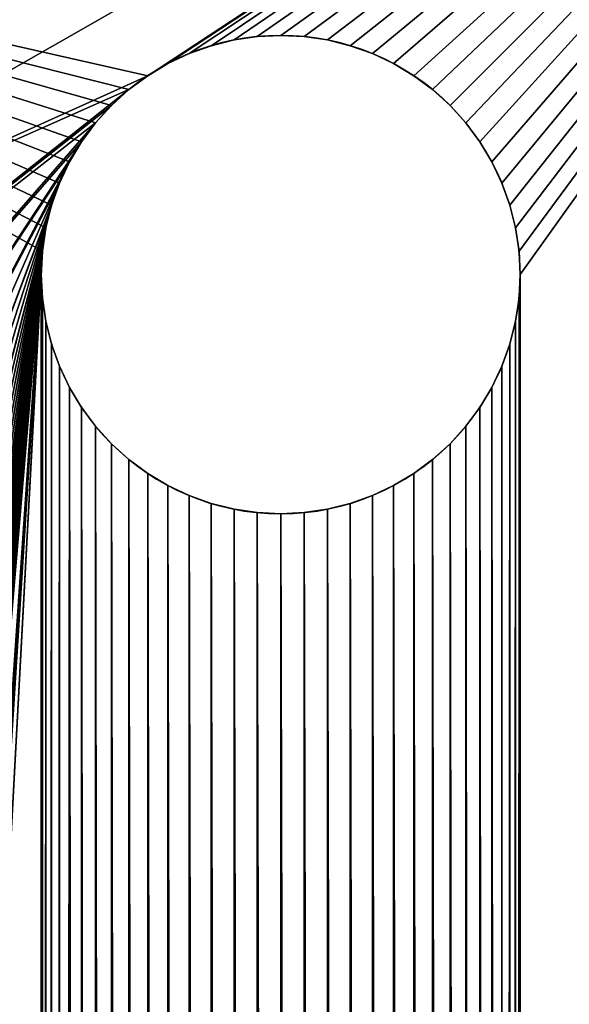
# Model space of a CAD drawing. Extents: x -5 to 149, y -107 to 61.
# Tile 37 of 39: x 21.69 to 26.28, y -18.33 to -10.1. Entities that reach past the tile are written whole.
import ezdxf

# ---------------------------------------------------------------- set-up
doc = ezdxf.new("R2010")
doc.units = 0
doc.layers.get('0').update_dxf_attribs({"color": 13, "linetype": 'CONTINUOUS'})

# ---------------------------------------------------------------- blocks, each defined once
blk = doc.blocks.new('GROUPE_4')
for p, q in [((27, 94.9999, 40), (27, 94.9999, 0)), ((26.6098, 94.9615, 40), (26.6098, 94.9615, 0)), ((26.8039, 94.9903, 40), (26.8039, 94.9903, 0)), ((27.196, 94.9903, 40), (27.196, 94.9903, 0)), ((27.3902, 94.9615, 40), (27.3902, 94.9615, 0)), ((26.2346, 94.8477, 40), (26.2346, 94.8477, 0)), ((26.4194, 94.9138, 40), (26.4194, 94.9138, 0)), ((27.5805, 94.9138, 40), (27.5805, 94.9138, 0)), ((27.7653, 94.8477, 40), (27.7653, 94.8477, 0)), ((26.0572, 94.7638, 40), (26.0572, 94.7638, 0)), ((27.9428, 94.7638, 40), (27.9428, 94.7638, 0)), ((25.8888, 94.6629, 40), (25.8888, 94.6629, 0)), ((28.1111, 94.6629, 40), (28.1111, 94.6629, 0)), ((25.7312, 94.546, 40), (25.7312, 94.546, 0)), ((28.2688, 94.546, 40), (28.2688, 94.546, 0)), ((25.5858, 94.4142, 40), (25.5858, 94.4142, 0)), ((28.4142, 94.4142, 40), (28.4142, 94.4142, 0)), ((25.454, 94.2687, 40), (25.454, 94.2687, 0)), ((28.546, 94.2687, 40), (28.546, 94.2687, 0)), ((25.337, 94.1111, 40), (25.337, 94.1111, 0)), ((28.6629, 94.1111, 40), (28.6629, 94.1111, 0)), ((25.2361, 93.9427, 40), (25.2361, 93.9427, 0)), ((28.7638, 93.9428, 40), (28.7638, 93.9428, 0)), ((25.1522, 93.7653, 40), (25.1522, 93.7653, 0)), ((28.8477, 93.7653, 40), (28.8477, 93.7653, 0)), ((25.0861, 93.5805, 40), (25.0861, 93.5805, 0)), ((28.9139, 93.5805, 40), (28.9139, 93.5805, 0)), ((25.0384, 93.3901, 40), (25.0384, 93.3901, 0)), ((28.9616, 93.3901, 40), (28.9616, 93.3901, 0)), ((25.0096, 93.196, 40), (25.0096, 93.196, 0)), ((28.9904, 93.196, 40), (28.9904, 93.196, 0)), ((25, 92.9999, 40), (25, 92.9999, 0)), ((29, 93, 40), (29, 93, 0)), ((25.0096, 92.8039, 40), (25.0096, 92.8039, 0)), ((28.9904, 92.8039, 40), (28.9904, 92.8039, 0)), ((25.0384, 92.6098, 40), (25.0384, 92.6098, 0)), ((28.9616, 92.6098, 40), (28.9616, 92.6098, 0)), ((25.0861, 92.4194, 40), (25.0861, 92.4194, 0)), ((28.9139, 92.4194, 40), (28.9139, 92.4194, 0)), ((25.1522, 92.2346, 40), (25.1522, 92.2346, 0)), ((28.8478, 92.2346, 40), (28.8478, 92.2346, 0)), ((25.2362, 92.0571, 40), (25.2362, 92.0571, 0)), ((28.7638, 92.0572, 40), (28.7638, 92.0572, 0)), ((25.3371, 91.8888, 40), (25.3371, 91.8888, 0)), ((28.6629, 91.8888, 40), (28.6629, 91.8888, 0)), ((25.454, 91.7312, 40), (25.454, 91.7312, 0)), ((28.546, 91.7312, 40), (28.546, 91.7312, 0)), ((25.5858, 91.5857, 40), (25.5858, 91.5857, 0)), ((28.4142, 91.5857, 40), (28.4142, 91.5857, 0)), ((25.7312, 91.4539, 40), (25.7312, 91.4539, 0)), ((28.2688, 91.4539, 40), (28.2688, 91.4539, 0)), ((25.8889, 91.337, 40), (25.8889, 91.337, 0)), ((28.1111, 91.337, 40), (28.1111, 91.337, 0)), ((26.0572, 91.2361, 40), (26.0572, 91.2361, 0)), ((27.9428, 91.2361, 40), (27.9428, 91.2361, 0)), ((26.2346, 91.1522, 40), (26.2346, 91.1522, 0)), ((27.7654, 91.1522, 40), (27.7654, 91.1522, 0)), ((26.4194, 91.0861, 40), (26.4194, 91.0861, 0)), ((27.5806, 91.0861, 40), (27.5806, 91.0861, 0)), ((26.6098, 91.0384, 40), (26.6098, 91.0384, 0)), ((26.804, 91.0096, 40), (26.804, 91.0096, 0)), ((27, 90.9999, 40), (27, 90.9999, 0)), ((27.196, 91.0096, 40), (27.196, 91.0096, 0)), ((27.3902, 91.0384, 40), (27.3902, 91.0384, 0))]:
    blk.add_line(p, q)
at = {"extrusion": (-4.45274e-10, -1.40345e-09, -1)}
for centre in [(-27, 92.9999, -40), (-27, 92.9999, 0)]:
    blk.add_circle(centre, 2, dxfattribs=at)
mesh = blk.add_polyface()
corners = [(34, 100), (-2, 97.9997, 0), (-2, 99.9997, 0), (20, 97.9998), (20, 95.9998), (20, 93.9998), (20, 91.9998), (25.8888, 94.6629, 0), (25.7312, 94.546, 0), (20, 89.9998), (25.5858, 94.4142, 0), (25.454, 94.2687, 0), (20, 87.9998), (25.337, 94.1111, 0), (20, 85.9998), (25.2361, 93.9427, 0), (20, 83.9998), (25.1522, 93.7653, 0), (20, 81.9998), (20, 79.9998), (25.0861, 93.5805, 0), (20, 77.9998), (20, 75.9998), (20, 73.9998), (25.0384, 93.3901, 0), (20, 71.9998), (20, 69.9998), (20, 67.9998), (20, 65.9998), (20, 63.9998), (20, 61.9998), (20, 59.9998), (25.0096, 93.196, 0), (20, 57.9998), (20, 55.9998), (20, 53.9998), (20, 51.9998), (20, 49.9998), (20, 47.9998), (20, 45.9998), (20, 43.9998), (20, 41.9998), (20, 39.9998), (20, 37.9998), (20, 35.9998), (20, 33.9998), (20, 19.9998), (20, 17.9998), (20, 15.9998), (20, 13.9998), (20, -0.0002), (25, 92.9999, 0), (26.0572, 94.7638, 0), (26.2346, 94.8477, 0), (26.4194, 94.9138, 0), (26.6098, 94.9615, 0), (26.8039, 94.9903, 0), (27, 94.9999, 0), (27.196, 94.9903, 0), (27.3902, 94.9615, 0), (27.5805, 94.9138, 0), (27.7653, 94.8477, 0), (27.9428, 94.7638, 0), (28.1111, 94.6629, 0), (28.2688, 94.546, 0), (28.4142, 94.4142, 0), (28.546, 94.2687, 0), (28.6629, 94.1111, 0), (28.7638, 93.9428, 0), (28.8477, 93.7653, 0), (28.9139, 93.5805, 0), (28.9616, 93.3901, 0), (28.9904, 93.196, 0), (29, 93, 0), (29, 5, 0), (-2, -2.0003, 0), (-2, -0.0003, 0), (34, -2), (25.8889, 3.337, 0), (25.7312, 3.4539, 0), (25.5858, 3.5857, 0), (25.454, 3.7312, 0), (25.3371, 3.8888, 0), (25.2362, 4.0571, 0), (25.1523, 4.2346, 0), (25.0861, 4.4194, 0), (25.0384, 4.6098, 0), (25.0096, 4.8039, 0), (25, 4.9999, 0), (26.0572, 3.2361, 0), (26.2347, 3.1522, 0), (26.4195, 3.0861, 0), (26.6098, 3.0384, 0), (26.804, 3.0096, 0), (27, 2.9999, 0), (27.1961, 3.0096, 0), (27.3902, 3.0384, 0), (27.5806, 3.0861, 0), (27.7654, 3.1522, 0), (27.9428, 3.2361, 0), (28.1112, 3.337, 0), (28.2688, 3.4539, 0), (28.4142, 3.5857, 0), (28.546, 3.7312, 0), (28.663, 3.8888, 0), (28.7639, 4.0572, 0), (28.8478, 4.2346, 0), (28.9139, 4.4194, 0), (28.9616, 4.6098, 0), (28.9904, 4.8039, 0), (25.0096, 92.8039, 0), (25.0096, 5.196, 0), (25.0384, 92.6098, 0), (25.0384, 5.3901, 0), (25.0861, 92.4194, 0), (25.0861, 5.5805, 0), (25.1522, 92.2346, 0), (25.1522, 5.7653, 0), (25.2362, 92.0571, 0), (25.2362, 5.9427, 0), (25.3371, 6.1111, 0), (25.3371, 91.8888, 0), (25.454, 6.2687, 0), (25.454, 91.7312, 0), (25.5858, 6.4142, 0), (25.5858, 91.5857, 0), (25.7312, 6.546, 0), (25.7312, 91.4539, 0), (25.8889, 6.6629, 0), (25.8889, 91.337, 0), (26.0572, 6.7638, 0), (26.0572, 91.2361, 0), (26.2346, 6.8477, 0), (26.2346, 91.1522, 0), (26.4194, 6.9138, 0), (26.4194, 91.0861, 0), (26.6098, 6.9615, 0), (26.6098, 91.0384, 0), (26.804, 6.9903, 0), (26.804, 91.0096, 0), (27, 6.9999, 0), (27, 90.9999, 0), (27.196, 6.9903, 0), (27.196, 91.0096, 0), (27.3902, 6.9615, 0), (27.3902, 91.0384, 0), (27.5806, 6.9138, 0), (27.5806, 91.0861, 0), (27.7654, 6.8477, 0), (27.7654, 91.1522, 0), (27.9428, 6.7638, 0), (27.9428, 91.2361, 0), (28.1111, 6.6629, 0), (28.1111, 91.337, 0), (28.2688, 6.546, 0), (28.2688, 91.4539, 0), (28.4142, 6.4142, 0), (28.4142, 91.5857, 0), (28.546, 6.2687, 0), (28.546, 91.7312, 0), (28.6629, 6.1111, 0), (28.6629, 91.8888, 0), (28.7638, 5.9428, 0), (28.7638, 92.0572, 0), (28.8478, 5.7653, 0), (28.8478, 92.2346, 0), (28.9139, 92.4194, 0), (28.9139, 5.5805, 0), (28.9616, 92.6098, 0), (28.9616, 5.3901, 0), (28.9904, 92.8039, 0), (28.9904, 5.196, 0), (20, 11.9998), (-2, 9.9998, 0), (-2, 11.9998, 0), (20, 9.9998), (20, 7.9998), (20, 5.9998), (20, 3.9998), (20, 1.9998), (-2, 13.9998, 0), (-2, 15.9998, 0), (-2, 17.9998, 0), (-2, 19.9998, 0), (20, 31.9998), (-2, 29.9998, 0), (-2, 31.9998, 0), (20, 29.9998), (20, 27.9998), (20, 25.9998), (20, 23.9998), (20, 21.9998), (-2, 33.9998, 0), (-2, 35.9998, 0), (-2, 37.9998, 0), (-2, 39.9998, 0), (-2, 41.9998, 0), (-2, 43.9998, 0), (-2, 45.9998, 0), (-2, 47.9998, 0), (-2, 49.9998, 0), (-2, 51.9998, 0), (-2, 53.9998, 0), (-2, 55.9998, 0), (-2, 57.9998, 0), (-2, 59.9998, 0), (-2, 61.9998, 0), (-2, 63.9998, 0), (-2, 65.9998, 0), (-2, 67.9998, 0), (-2, 69.9998, 0), (-2, 71.9998, 0), (-2, 73.9998, 0), (-2, 75.9998, 0), (-2, 77.9998, 0), (-2, 79.9998, 0), (-2, 81.9998, 0), (-2, 83.9998, 0), (-2, 85.9998, 0), (-2, 87.9998, 0), (-2, 89.9998, 0), (-2, 91.9998, 0), (-2, 93.9998, 0), (-2, 95.9998, 0), (-2, 1.9998, 0), (-2, 3.9998, 0), (-2, 5.9998, 0), (-2, 7.9998, 0), (-2, 21.9998, 0), (-2, 23.9998, 0), (-2, 25.9998, 0), (-2, 27.9998, 0)]
mesh.append_faces([[corners[k] for k in face] for face in [(0, 1, 2), (50, 75, 76), (172, 173, 174), (48, 180, 181), (46, 182, 183), (184, 185, 186), (44, 192, 193), (42, 194, 195), (40, 196, 197), (38, 198, 199), (36, 200, 201), (34, 202, 203), (31, 204, 205), (29, 206, 207), (27, 208, 209), (25, 210, 211), (22, 212, 213), (19, 214, 215), (16, 216, 217), (12, 218, 219), (6, 220, 221), (4, 222, 223), (178, 224, 225), (176, 226, 227), (190, 228, 229), (188, 230, 231)]], dxfattribs={"vtx0": -1})
mesh.append_faces([[corners[k] for k in face] for face in [(1, 0, 3), (3, 0, 4), (5, 0, 6), (9, 11, 12), (14, 15, 16), (18, 17, 19), (21, 20, 22), (23, 24, 25), (26, 24, 27), (28, 24, 29), (30, 24, 31), (33, 32, 34), (35, 32, 36), (37, 32, 38), (39, 32, 40), (41, 32, 42), (43, 32, 44), (47, 32, 48), (7, 0, 52), (52, 0, 53), (53, 0, 54), (54, 0, 55), (55, 0, 56), (56, 0, 57), (57, 0, 58), (58, 0, 59), (59, 0, 60), (60, 0, 61), (61, 0, 62), (62, 0, 63), (63, 0, 64), (64, 0, 65), (65, 0, 66), (66, 0, 67), (67, 0, 68), (68, 0, 69), (69, 0, 70), (70, 0, 71), (71, 0, 72), (72, 0, 73), (75, 50, 77), (78, 50, 79), (79, 50, 80), (80, 50, 81), (81, 50, 82), (82, 50, 83), (83, 50, 84), (84, 50, 85), (85, 50, 86), (86, 50, 87), (87, 50, 88), (77, 74, 0), (110, 88, 51), (88, 110, 111), (111, 112, 113), (113, 114, 115), (115, 116, 117), (117, 118, 119), (119, 118, 120), (120, 121, 122), (122, 123, 124), (124, 125, 126), (126, 127, 128), (128, 129, 130), (130, 131, 132), (132, 133, 134), (134, 135, 136), (136, 137, 138), (138, 139, 140), (140, 141, 142), (142, 143, 144), (144, 145, 146), (146, 147, 148), (148, 149, 150), (150, 151, 152), (152, 153, 154), (154, 155, 156), (156, 157, 158), (158, 159, 160), (160, 161, 162), (162, 163, 164), (164, 166, 167), (167, 168, 169), (169, 170, 171), (171, 73, 74), (173, 172, 175), (175, 49, 176), (177, 49, 178), (179, 49, 50), (180, 48, 49), (182, 46, 47), (185, 184, 187), (187, 45, 188), (189, 45, 190), (191, 45, 46), (192, 44, 45), (194, 42, 43), (196, 40, 41), (198, 38, 39), (200, 36, 37), (202, 34, 35), (204, 31, 33), (206, 29, 30), (208, 27, 28), (210, 25, 26), (212, 22, 23), (214, 19, 21), (216, 16, 18), (218, 12, 14), (220, 6, 9), (222, 4, 5), (224, 178, 179), (226, 176, 177), (228, 190, 191), (230, 188, 189)]], dxfattribs={"vtx0": -1, "vtx1": -1})
mesh.append_faces([[corners[k] for k in face] for face in [(4, 0, 5), (6, 0, 7), (6, 8, 9), (12, 13, 14), (16, 17, 18), (19, 20, 21), (22, 20, 23), (25, 24, 26), (27, 24, 28), (29, 24, 30), (31, 32, 33), (34, 32, 35), (36, 32, 37), (38, 32, 39), (40, 32, 41), (42, 32, 43), (44, 32, 45), (45, 32, 46), (46, 32, 47), (48, 32, 49), (49, 32, 50), (73, 0, 74), (77, 50, 78), (88, 50, 51), (176, 49, 177), (178, 49, 179), (188, 45, 189), (190, 45, 191)]], dxfattribs={"vtx0": -1, "vtx1": -1, "vtx2": -1})
mesh.append_faces([[corners[k] for k in face] for face in [(6, 7, 8), (9, 8, 10), (9, 10, 11), (12, 11, 13), (14, 13, 15), (16, 15, 17), (19, 17, 20), (23, 20, 24), (31, 24, 32), (50, 32, 51), (77, 78, 89), (77, 89, 90), (77, 90, 91), (77, 91, 92), (77, 92, 93), (77, 93, 94), (77, 94, 95), (77, 95, 96), (77, 96, 97), (77, 97, 98), (77, 98, 99), (77, 99, 100), (77, 100, 101), (77, 101, 102), (77, 102, 103), (77, 103, 104), (77, 104, 105), (77, 105, 106), (77, 106, 107), (77, 107, 108), (77, 108, 109), (77, 109, 74), (111, 110, 112), (113, 112, 114), (115, 114, 116), (117, 116, 118), (120, 118, 121), (122, 121, 123), (124, 123, 125), (126, 125, 127), (128, 127, 129), (130, 129, 131), (132, 131, 133), (134, 133, 135), (136, 135, 137), (138, 137, 139), (140, 139, 141), (142, 141, 143), (144, 143, 145), (146, 145, 147), (148, 147, 149), (150, 149, 151), (152, 151, 153), (154, 153, 155), (156, 155, 157), (158, 157, 159), (160, 159, 161), (162, 161, 163), (164, 163, 165), (164, 165, 166), (167, 166, 168), (169, 168, 170), (171, 170, 73), (175, 172, 49), (187, 184, 45)]], dxfattribs={"vtx0": -1, "vtx2": -1})
mesh = blk.add_polyface()
corners = [(25, 4.9999, 40), (25.0096, 92.8039, 40), (25, 92.9999, 40), (25.0096, 5.196, 40), (25.0384, 92.6098, 40), (25.0384, 5.3901, 40), (25.0861, 92.4194, 40), (25.0861, 5.5805, 40), (25.1522, 92.2346, 40), (25.1522, 5.7653, 40), (25.2362, 92.0571, 40), (25.2362, 5.9427, 40), (25.3371, 6.1111, 40), (25.3371, 91.8888, 40), (25.454, 6.2687, 40), (25.454, 91.7312, 40), (25.5858, 6.4142, 40), (25.5858, 91.5857, 40), (25.7312, 6.546, 40), (25.7312, 91.4539, 40), (25.8889, 6.6629, 40), (25.8889, 91.337, 40), (26.0572, 6.7638, 40), (26.0572, 91.2361, 40), (26.2346, 6.8477, 40), (26.2346, 91.1522, 40), (26.4194, 6.9138, 40), (26.4194, 91.0861, 40), (26.6098, 6.9615, 40), (26.6098, 91.0384, 40), (26.804, 6.9903, 40), (26.804, 91.0096, 40), (27, 6.9999, 40), (27, 90.9999, 40), (27.196, 6.9903, 40), (27.196, 91.0096, 40), (27.3902, 6.9615, 40), (27.3902, 91.0384, 40), (27.5806, 6.9138, 40), (27.5806, 91.0861, 40), (27.7654, 6.8477, 40), (27.7654, 91.1522, 40), (27.9428, 6.7638, 40), (27.9428, 91.2361, 40), (28.1111, 6.6629, 40), (28.1111, 91.337, 40), (28.2688, 6.546, 40), (28.2688, 91.4539, 40), (28.4142, 6.4142, 40), (28.4142, 91.5857, 40), (28.546, 6.2687, 40), (28.546, 91.7312, 40), (28.6629, 6.1111, 40), (28.6629, 91.8888, 40), (28.7638, 5.9428, 40), (28.7638, 92.0572, 40), (28.8478, 5.7653, 40), (28.8478, 92.2346, 40), (28.9139, 92.4194, 40), (28.9139, 5.5805, 40), (28.9616, 92.6098, 40), (28.9616, 5.3901, 40), (28.9904, 92.8039, 40), (28.9904, 5.196, 40), (29, 93, 40), (29, 5, 40), (-2, -2.0003, 40), (20, -0.0002, 40), (-2, -0.0003, 40), (34, -2, 40), (25.8889, 3.337, 40), (25.7312, 3.4539, 40), (25.5858, 3.5857, 40), (25.454, 3.7312, 40), (25.3371, 3.8888, 40), (25.2362, 4.0571, 40), (25.1523, 4.2346, 40), (25.0861, 4.4194, 40), (25.0384, 4.6098, 40), (25.0096, 4.8039, 40), (26.0572, 3.2361, 40), (26.2347, 3.1522, 40), (26.4195, 3.0861, 40), (26.6098, 3.0384, 40), (26.804, 3.0096, 40), (27, 2.9999, 40), (27.1961, 3.0096, 40), (27.3902, 3.0384, 40), (27.5806, 3.0861, 40), (27.7654, 3.1522, 40), (27.9428, 3.2361, 40), (28.1112, 3.337, 40), (28.2688, 3.4539, 40), (28.4142, 3.5857, 40), (28.546, 3.7312, 40), (28.663, 3.8888, 40), (28.7639, 4.0572, 40), (28.8478, 4.2346, 40), (28.9139, 4.4194, 40), (28.9616, 4.6098, 40), (28.9904, 4.8039, 40), (34, 100, 40), (20, 97.9998, 40), (-2, 99.9997, 40), (-2, 97.9997, 40), (20, 95.9998, 40), (25.8888, 94.6629, 40), (25.7312, 94.546, 40), (25.5858, 94.4142, 40), (25.454, 94.2687, 40), (25.337, 94.1111, 40), (25.2361, 93.9427, 40), (25.1522, 93.7653, 40), (25.0861, 93.5805, 40), (25.0384, 93.3901, 40), (25.0096, 93.196, 40), (20, 15.9998, 40), (26.0572, 94.7638, 40), (26.2346, 94.8477, 40), (26.4194, 94.9138, 40), (26.6098, 94.9615, 40), (26.8039, 94.9903, 40), (27, 94.9999, 40), (27.196, 94.9903, 40), (27.3902, 94.9615, 40), (27.5805, 94.9138, 40), (27.7653, 94.8477, 40), (27.9428, 94.7638, 40), (28.1111, 94.6629, 40), (28.2688, 94.546, 40), (28.4142, 94.4142, 40), (28.546, 94.2687, 40), (28.6629, 94.1111, 40), (28.7638, 93.9428, 40), (28.8477, 93.7653, 40), (28.9139, 93.5805, 40), (28.9616, 93.3901, 40), (28.9904, 93.196, 40), (20, 17.9998, 40), (-2, 19.9998, 40), (-2, 17.9998, 40), (20, 19.9998, 40), (20, 33.9998, 40), (20, 35.9998, 40), (20, 37.9998, 40), (20, 39.9998, 40), (20, 41.9998, 40), (20, 43.9998, 40), (20, 45.9998, 40), (20, 47.9998, 40), (20, 49.9998, 40), (20, 51.9998, 40), (20, 53.9998, 40), (20, 55.9998, 40), (20, 57.9998, 40), (20, 59.9998, 40), (20, 61.9998, 40), (20, 63.9998, 40), (20, 65.9998, 40), (20, 67.9998, 40), (20, 69.9998, 40), (20, 71.9998, 40), (20, 73.9998, 40), (20, 75.9998, 40), (20, 77.9998, 40), (20, 79.9998, 40), (20, 81.9998, 40), (20, 83.9998, 40), (20, 85.9998, 40), (20, 87.9998, 40), (20, 89.9998, 40), (20, 91.9998, 40), (20, 93.9998, 40), (20, 1.9998, 40), (-2, 3.9998, 40), (-2, 1.9998, 40), (20, 3.9998, 40), (20, 5.9998, 40), (20, 7.9998, 40), (20, 9.9998, 40), (20, 11.9998, 40), (20, 13.9998, 40), (-2, 15.9998, 40), (-2, 13.9998, 40), (-2, 95.9998, 40), (-2, 93.9998, 40), (-2, 91.9998, 40), (-2, 89.9998, 40), (-2, 87.9998, 40), (-2, 85.9998, 40), (-2, 83.9998, 40), (-2, 81.9998, 40), (-2, 79.9998, 40), (-2, 77.9998, 40), (-2, 75.9998, 40), (-2, 73.9998, 40), (-2, 71.9998, 40), (-2, 69.9998, 40), (-2, 67.9998, 40), (-2, 65.9998, 40), (-2, 63.9998, 40), (-2, 61.9998, 40), (-2, 59.9998, 40), (-2, 57.9998, 40), (-2, 55.9998, 40), (-2, 53.9998, 40), (-2, 51.9998, 40), (-2, 49.9998, 40), (-2, 47.9998, 40), (-2, 45.9998, 40), (-2, 43.9998, 40), (-2, 41.9998, 40), (-2, 39.9998, 40), (-2, 37.9998, 40), (-2, 35.9998, 40), (-2, 33.9998, 40), (20, 21.9998, 40), (-2, 23.9998, 40), (-2, 21.9998, 40), (20, 23.9998, 40), (20, 25.9998, 40), (20, 27.9998, 40), (20, 29.9998, 40), (20, 31.9998, 40), (-2, 11.9998, 40), (-2, 9.9998, 40), (-2, 7.9998, 40), (-2, 5.9998, 40), (-2, 31.9998, 40), (-2, 29.9998, 40), (-2, 27.9998, 40), (-2, 25.9998, 40)]
mesh.append_faces([[corners[k] for k in face] for face in [(66, 67, 68), (102, 103, 104), (138, 139, 140), (173, 174, 175), (181, 182, 183), (172, 184, 185), (170, 186, 187), (168, 188, 189), (166, 190, 191), (164, 192, 193), (162, 194, 195), (160, 196, 197), (158, 198, 199), (156, 200, 201), (154, 202, 203), (152, 204, 205), (150, 206, 207), (148, 208, 209), (146, 210, 211), (144, 212, 213), (142, 214, 215), (216, 217, 218), (179, 224, 225), (177, 226, 227), (222, 228, 229), (220, 230, 231)]], dxfattribs={"vtx0": -1})
mesh.append_faces([[corners[k] for k in face] for face in [(1, 3, 4), (4, 5, 6), (6, 7, 8), (8, 9, 10), (10, 12, 13), (13, 14, 15), (15, 16, 17), (17, 18, 19), (19, 20, 21), (21, 22, 23), (23, 24, 25), (25, 26, 27), (27, 28, 29), (29, 30, 31), (31, 32, 33), (33, 34, 35), (35, 36, 37), (37, 38, 39), (39, 40, 41), (41, 42, 43), (43, 44, 45), (45, 46, 47), (47, 48, 49), (49, 50, 51), (51, 52, 53), (53, 54, 55), (55, 56, 57), (57, 56, 58), (58, 59, 60), (60, 61, 62), (62, 63, 64), (70, 69, 80), (80, 69, 81), (81, 69, 82), (82, 69, 83), (83, 69, 84), (84, 69, 85), (85, 69, 86), (86, 69, 87), (87, 69, 88), (88, 69, 89), (89, 69, 90), (90, 69, 91), (91, 69, 92), (92, 69, 93), (93, 69, 94), (94, 69, 95), (95, 69, 96), (96, 69, 97), (97, 69, 98), (98, 69, 99), (99, 69, 100), (100, 69, 65), (103, 102, 101), (106, 105, 107), (107, 105, 108), (108, 105, 109), (109, 105, 110), (110, 105, 111), (111, 105, 112), (112, 105, 113), (113, 105, 114), (114, 105, 115), (115, 67, 2), (139, 138, 141), (143, 116, 144), (145, 116, 146), (147, 116, 148), (149, 116, 150), (151, 116, 152), (153, 116, 154), (155, 116, 156), (157, 116, 158), (159, 116, 160), (161, 116, 162), (163, 116, 164), (165, 116, 166), (167, 116, 168), (169, 116, 170), (171, 116, 172), (174, 173, 176), (176, 67, 177), (178, 67, 179), (180, 67, 181), (182, 181, 116), (184, 172, 105), (186, 170, 171), (188, 168, 169), (190, 166, 167), (192, 164, 165), (194, 162, 163), (196, 160, 161), (198, 158, 159), (200, 156, 157), (202, 154, 155), (204, 152, 153), (206, 150, 151), (208, 148, 149), (210, 146, 147), (212, 144, 145), (214, 142, 143), (217, 216, 219), (219, 141, 220), (221, 141, 222), (223, 141, 142), (224, 179, 180), (226, 177, 178), (228, 222, 223), (230, 220, 221)]], dxfattribs={"vtx0": -1, "vtx1": -1})
mesh.append_faces([[corners[k] for k in face] for face in [(67, 69, 70), (67, 0, 2), (101, 105, 106), (115, 105, 116), (115, 116, 67), (101, 64, 65), (141, 116, 142), (142, 116, 143), (144, 116, 145), (146, 116, 147), (148, 116, 149), (150, 116, 151), (152, 116, 153), (154, 116, 155), (156, 116, 157), (158, 116, 159), (160, 116, 161), (162, 116, 163), (164, 116, 165), (166, 116, 167), (168, 116, 169), (170, 116, 171), (172, 116, 105), (177, 67, 178), (179, 67, 180), (181, 67, 116), (220, 141, 221), (222, 141, 223)]], dxfattribs={"vtx0": -1, "vtx1": -1, "vtx2": -1})
mesh.append_faces([[corners[k] for k in face] for face in [(0, 1, 2), (1, 0, 3), (4, 3, 5), (6, 5, 7), (8, 7, 9), (10, 9, 11), (10, 11, 12), (13, 12, 14), (15, 14, 16), (17, 16, 18), (19, 18, 20), (21, 20, 22), (23, 22, 24), (25, 24, 26), (27, 26, 28), (29, 28, 30), (31, 30, 32), (33, 32, 34), (35, 34, 36), (37, 36, 38), (39, 38, 40), (41, 40, 42), (43, 42, 44), (45, 44, 46), (47, 46, 48), (49, 48, 50), (51, 50, 52), (53, 52, 54), (55, 54, 56), (58, 56, 59), (60, 59, 61), (62, 61, 63), (64, 63, 65), (67, 66, 69), (67, 70, 71), (67, 71, 72), (67, 72, 73), (67, 73, 74), (67, 74, 75), (67, 75, 76), (67, 76, 77), (67, 77, 78), (67, 78, 79), (67, 79, 0), (65, 69, 101), (101, 102, 105), (101, 106, 117), (101, 117, 118), (101, 118, 119), (101, 119, 120), (101, 120, 121), (101, 121, 122), (101, 122, 123), (101, 123, 124), (101, 124, 125), (101, 125, 126), (101, 126, 127), (101, 127, 128), (101, 128, 129), (101, 129, 130), (101, 130, 131), (101, 131, 132), (101, 132, 133), (101, 133, 134), (101, 134, 135), (101, 135, 136), (101, 136, 137), (101, 137, 64), (141, 138, 116), (176, 173, 67), (219, 216, 141)]], dxfattribs={"vtx0": -1, "vtx2": -1})
mesh = blk.add_polyface()
corners = [(27, 94.9999, 40), (26.8039, 94.9903, 0), (27, 94.9999, 0), (26.8039, 94.9903, 40)]
mesh.append_faces([[corners[k] for k in face] for face in [(0, 1, 2), (1, 0, 3)]], dxfattribs={"vtx0": -1})
mesh = blk.add_polyface()
corners = [(27.196, 94.9903, 40), (27, 94.9999, 0), (27.196, 94.9903, 0), (27, 94.9999, 40)]
mesh.append_faces([[corners[k] for k in face] for face in [(0, 1, 2), (1, 0, 3)]], dxfattribs={"vtx0": -1})
mesh = blk.add_polyface()
corners = [(26.6098, 94.9615, 40), (26.4194, 94.9138, 0), (26.6098, 94.9615, 0), (26.4194, 94.9138, 40)]
mesh.append_faces([[corners[k] for k in face] for face in [(0, 1, 2), (1, 0, 3)]], dxfattribs={"vtx0": -1})
mesh = blk.add_polyface()
corners = [(26.8039, 94.9903, 40), (26.6098, 94.9615, 0), (26.8039, 94.9903, 0), (26.6098, 94.9615, 40)]
mesh.append_faces([[corners[k] for k in face] for face in [(0, 1, 2), (1, 0, 3)]], dxfattribs={"vtx0": -1})
mesh = blk.add_polyface()
corners = [(27.3902, 94.9615, 40), (27.196, 94.9903, 0), (27.3902, 94.9615, 0), (27.196, 94.9903, 40)]
mesh.append_faces([[corners[k] for k in face] for face in [(0, 1, 2), (1, 0, 3)]], dxfattribs={"vtx0": -1})
mesh = blk.add_polyface()
corners = [(27.5805, 94.9138, 40), (27.3902, 94.9615, 0), (27.5805, 94.9138, 0), (27.3902, 94.9615, 40)]
mesh.append_faces([[corners[k] for k in face] for face in [(0, 1, 2), (1, 0, 3)]], dxfattribs={"vtx0": -1})
mesh = blk.add_polyface()
corners = [(26.2346, 94.8477, 40), (26.0572, 94.7638, 0), (26.2346, 94.8477, 0), (26.0572, 94.7638, 40)]
mesh.append_faces([[corners[k] for k in face] for face in [(0, 1, 2), (1, 0, 3)]], dxfattribs={"vtx0": -1})
mesh = blk.add_polyface()
corners = [(26.4194, 94.9138, 40), (26.2346, 94.8477, 0), (26.4194, 94.9138, 0), (26.2346, 94.8477, 40)]
mesh.append_faces([[corners[k] for k in face] for face in [(0, 1, 2), (1, 0, 3)]], dxfattribs={"vtx0": -1})
mesh = blk.add_polyface()
corners = [(27.7653, 94.8477, 0), (27.5805, 94.9138, 40), (27.5805, 94.9138, 0), (27.7653, 94.8477, 40)]
mesh.append_faces([[corners[k] for k in face] for face in [(0, 1, 2), (1, 0, 3)]], dxfattribs={"vtx0": -1})
mesh = blk.add_polyface()
corners = [(27.9428, 94.7638, 0), (27.7653, 94.8477, 40), (27.7653, 94.8477, 0), (27.9428, 94.7638, 40)]
mesh.append_faces([[corners[k] for k in face] for face in [(0, 1, 2), (1, 0, 3)]], dxfattribs={"vtx0": -1})
mesh = blk.add_polyface()
corners = [(26.0572, 94.7638, 40), (25.8888, 94.6629, 0), (26.0572, 94.7638, 0), (25.8888, 94.6629, 40)]
mesh.append_faces([[corners[k] for k in face] for face in [(0, 1, 2), (1, 0, 3)]], dxfattribs={"vtx0": -1})
mesh = blk.add_polyface()
corners = [(28.1111, 94.6629, 0), (27.9428, 94.7638, 40), (27.9428, 94.7638, 0), (28.1111, 94.6629, 40)]
mesh.append_faces([[corners[k] for k in face] for face in [(0, 1, 2), (1, 0, 3)]], dxfattribs={"vtx0": -1})
mesh = blk.add_polyface()
corners = [(25.8888, 94.6629, 40), (25.7312, 94.546, 0), (25.8888, 94.6629, 0), (25.7312, 94.546, 40)]
mesh.append_faces([[corners[k] for k in face] for face in [(0, 1, 2), (1, 0, 3)]], dxfattribs={"vtx0": -1})
mesh = blk.add_polyface()
corners = [(28.2688, 94.546, 0), (28.1111, 94.6629, 40), (28.1111, 94.6629, 0), (28.2688, 94.546, 40)]
mesh.append_faces([[corners[k] for k in face] for face in [(0, 1, 2), (1, 0, 3)]], dxfattribs={"vtx0": -1})
mesh = blk.add_polyface()
corners = [(25.7312, 94.546, 40), (25.5858, 94.4142, 0), (25.7312, 94.546, 0), (25.5858, 94.4142, 40)]
mesh.append_faces([[corners[k] for k in face] for face in [(0, 1, 2), (1, 0, 3)]], dxfattribs={"vtx0": -1})
mesh = blk.add_polyface()
corners = [(28.4142, 94.4142, 0), (28.2688, 94.546, 40), (28.2688, 94.546, 0), (28.4142, 94.4142, 40)]
mesh.append_faces([[corners[k] for k in face] for face in [(0, 1, 2), (1, 0, 3)]], dxfattribs={"vtx0": -1})
mesh = blk.add_polyface()
corners = [(25.5858, 94.4142, 0), (25.454, 94.2687, 40), (25.454, 94.2687, 0), (25.5858, 94.4142, 40)]
mesh.append_faces([[corners[k] for k in face] for face in [(0, 1, 2), (1, 0, 3)]], dxfattribs={"vtx0": -1})
mesh = blk.add_polyface()
corners = [(28.546, 94.2687, 40), (28.4142, 94.4142, 0), (28.546, 94.2687, 0), (28.4142, 94.4142, 40)]
mesh.append_faces([[corners[k] for k in face] for face in [(0, 1, 2), (1, 0, 3)]], dxfattribs={"vtx0": -1})
mesh = blk.add_polyface()
corners = [(25.454, 94.2687, 0), (25.337, 94.1111, 40), (25.337, 94.1111, 0), (25.454, 94.2687, 40)]
mesh.append_faces([[corners[k] for k in face] for face in [(0, 1, 2), (1, 0, 3)]], dxfattribs={"vtx0": -1})
mesh = blk.add_polyface()
corners = [(28.6629, 94.1111, 40), (28.546, 94.2687, 0), (28.6629, 94.1111, 0), (28.546, 94.2687, 40)]
mesh.append_faces([[corners[k] for k in face] for face in [(0, 1, 2), (1, 0, 3)]], dxfattribs={"vtx0": -1})
mesh = blk.add_polyface()
corners = [(25.337, 94.1111, 0), (25.2361, 93.9427, 40), (25.2361, 93.9427, 0), (25.337, 94.1111, 40)]
mesh.append_faces([[corners[k] for k in face] for face in [(0, 1, 2), (1, 0, 3)]], dxfattribs={"vtx0": -1})
mesh = blk.add_polyface()
corners = [(28.7638, 93.9428, 40), (28.6629, 94.1111, 0), (28.7638, 93.9428, 0), (28.6629, 94.1111, 40)]
mesh.append_faces([[corners[k] for k in face] for face in [(0, 1, 2), (1, 0, 3)]], dxfattribs={"vtx0": -1})
mesh = blk.add_polyface()
corners = [(25.2361, 93.9427, 0), (25.1522, 93.7653, 40), (25.1522, 93.7653, 0), (25.2361, 93.9427, 40)]
mesh.append_faces([[corners[k] for k in face] for face in [(0, 1, 2), (1, 0, 3)]], dxfattribs={"vtx0": -1})
mesh = blk.add_polyface()
corners = [(28.8477, 93.7653, 40), (28.7638, 93.9428, 0), (28.8477, 93.7653, 0), (28.7638, 93.9428, 40)]
mesh.append_faces([[corners[k] for k in face] for face in [(0, 1, 2), (1, 0, 3)]], dxfattribs={"vtx0": -1})
mesh = blk.add_polyface()
corners = [(25.1522, 93.7653, 0), (25.0861, 93.5805, 40), (25.0861, 93.5805, 0), (25.1522, 93.7653, 40)]
mesh.append_faces([[corners[k] for k in face] for face in [(0, 1, 2), (1, 0, 3)]], dxfattribs={"vtx0": -1})
mesh = blk.add_polyface()
corners = [(28.9139, 93.5805, 40), (28.8477, 93.7653, 0), (28.9139, 93.5805, 0), (28.8477, 93.7653, 40)]
mesh.append_faces([[corners[k] for k in face] for face in [(0, 1, 2), (1, 0, 3)]], dxfattribs={"vtx0": -1})
mesh = blk.add_polyface()
corners = [(25.0861, 93.5805, 0), (25.0384, 93.3901, 40), (25.0384, 93.3901, 0), (25.0861, 93.5805, 40)]
mesh.append_faces([[corners[k] for k in face] for face in [(0, 1, 2), (1, 0, 3)]], dxfattribs={"vtx0": -1})
mesh = blk.add_polyface()
corners = [(28.9616, 93.3901, 40), (28.9139, 93.5805, 0), (28.9616, 93.3901, 0), (28.9139, 93.5805, 40)]
mesh.append_faces([[corners[k] for k in face] for face in [(0, 1, 2), (1, 0, 3)]], dxfattribs={"vtx0": -1})
mesh = blk.add_polyface()
corners = [(25.0384, 93.3901, 0), (25.0096, 93.196, 40), (25.0096, 93.196, 0), (25.0384, 93.3901, 40)]
mesh.append_faces([[corners[k] for k in face] for face in [(0, 1, 2), (1, 0, 3)]], dxfattribs={"vtx0": -1})
mesh = blk.add_polyface()
corners = [(28.9904, 93.196, 40), (28.9616, 93.3901, 0), (28.9904, 93.196, 0), (28.9616, 93.3901, 40)]
mesh.append_faces([[corners[k] for k in face] for face in [(0, 1, 2), (1, 0, 3)]], dxfattribs={"vtx0": -1})
mesh = blk.add_polyface()
corners = [(25.0096, 93.196, 0), (25, 92.9999, 40), (25, 92.9999, 0), (25.0096, 93.196, 40)]
mesh.append_faces([[corners[k] for k in face] for face in [(0, 1, 2), (1, 0, 3)]], dxfattribs={"vtx0": -1})
mesh = blk.add_polyface()
corners = [(29, 93, 40), (28.9904, 93.196, 0), (29, 93, 0), (28.9904, 93.196, 40)]
mesh.append_faces([[corners[k] for k in face] for face in [(0, 1, 2), (1, 0, 3)]], dxfattribs={"vtx0": -1})
mesh = blk.add_polyface()
corners = [(25, 92.9999, 0), (25.0096, 92.8039, 40), (25.0096, 92.8039, 0), (25, 92.9999, 40)]
mesh.append_faces([[corners[k] for k in face] for face in [(0, 1, 2), (1, 0, 3)]], dxfattribs={"vtx0": -1})
mesh = blk.add_polyface()
corners = [(28.9904, 92.8039, 40), (29, 93, 0), (28.9904, 92.8039, 0), (29, 93, 40)]
mesh.append_faces([[corners[k] for k in face] for face in [(0, 1, 2), (1, 0, 3)]], dxfattribs={"vtx0": -1})
mesh = blk.add_polyface()
corners = [(25.0096, 92.8039, 0), (25.0384, 92.6098, 40), (25.0384, 92.6098, 0), (25.0096, 92.8039, 40)]
mesh.append_faces([[corners[k] for k in face] for face in [(0, 1, 2), (1, 0, 3)]], dxfattribs={"vtx0": -1})
mesh = blk.add_polyface()
corners = [(28.9616, 92.6098, 40), (28.9904, 92.8039, 0), (28.9616, 92.6098, 0), (28.9904, 92.8039, 40)]
mesh.append_faces([[corners[k] for k in face] for face in [(0, 1, 2), (1, 0, 3)]], dxfattribs={"vtx0": -1})
mesh = blk.add_polyface()
corners = [(25.0384, 92.6098, 0), (25.0861, 92.4194, 40), (25.0861, 92.4194, 0), (25.0384, 92.6098, 40)]
mesh.append_faces([[corners[k] for k in face] for face in [(0, 1, 2), (1, 0, 3)]], dxfattribs={"vtx0": -1})
mesh = blk.add_polyface()
corners = [(28.9139, 92.4194, 40), (28.9616, 92.6098, 0), (28.9139, 92.4194, 0), (28.9616, 92.6098, 40)]
mesh.append_faces([[corners[k] for k in face] for face in [(0, 1, 2), (1, 0, 3)]], dxfattribs={"vtx0": -1})
mesh = blk.add_polyface()
corners = [(25.0861, 92.4194, 0), (25.1522, 92.2346, 40), (25.1522, 92.2346, 0), (25.0861, 92.4194, 40)]
mesh.append_faces([[corners[k] for k in face] for face in [(0, 1, 2), (1, 0, 3)]], dxfattribs={"vtx0": -1})
mesh = blk.add_polyface()
corners = [(28.8478, 92.2346, 40), (28.9139, 92.4194, 0), (28.8478, 92.2346, 0), (28.9139, 92.4194, 40)]
mesh.append_faces([[corners[k] for k in face] for face in [(0, 1, 2), (1, 0, 3)]], dxfattribs={"vtx0": -1})
mesh = blk.add_polyface()
corners = [(25.1522, 92.2346, 0), (25.2362, 92.0571, 40), (25.2362, 92.0571, 0), (25.1522, 92.2346, 40)]
mesh.append_faces([[corners[k] for k in face] for face in [(0, 1, 2), (1, 0, 3)]], dxfattribs={"vtx0": -1})
mesh = blk.add_polyface()
corners = [(28.7638, 92.0572, 40), (28.8478, 92.2346, 0), (28.7638, 92.0572, 0), (28.8478, 92.2346, 40)]
mesh.append_faces([[corners[k] for k in face] for face in [(0, 1, 2), (1, 0, 3)]], dxfattribs={"vtx0": -1})
mesh = blk.add_polyface()
corners = [(25.2362, 92.0571, 0), (25.3371, 91.8888, 40), (25.3371, 91.8888, 0), (25.2362, 92.0571, 40)]
mesh.append_faces([[corners[k] for k in face] for face in [(0, 1, 2), (1, 0, 3)]], dxfattribs={"vtx0": -1})
mesh = blk.add_polyface()
corners = [(28.6629, 91.8888, 40), (28.7638, 92.0572, 0), (28.6629, 91.8888, 0), (28.7638, 92.0572, 40)]
mesh.append_faces([[corners[k] for k in face] for face in [(0, 1, 2), (1, 0, 3)]], dxfattribs={"vtx0": -1})
mesh = blk.add_polyface()
corners = [(25.3371, 91.8888, 0), (25.454, 91.7312, 40), (25.454, 91.7312, 0), (25.3371, 91.8888, 40)]
mesh.append_faces([[corners[k] for k in face] for face in [(0, 1, 2), (1, 0, 3)]], dxfattribs={"vtx0": -1})
mesh = blk.add_polyface()
corners = [(28.546, 91.7312, 40), (28.6629, 91.8888, 0), (28.546, 91.7312, 0), (28.6629, 91.8888, 40)]
mesh.append_faces([[corners[k] for k in face] for face in [(0, 1, 2), (1, 0, 3)]], dxfattribs={"vtx0": -1})
mesh = blk.add_polyface()
corners = [(25.454, 91.7312, 0), (25.5858, 91.5857, 40), (25.5858, 91.5857, 0), (25.454, 91.7312, 40)]
mesh.append_faces([[corners[k] for k in face] for face in [(0, 1, 2), (1, 0, 3)]], dxfattribs={"vtx0": -1})
mesh = blk.add_polyface()
corners = [(28.4142, 91.5857, 40), (28.546, 91.7312, 0), (28.4142, 91.5857, 0), (28.546, 91.7312, 40)]
mesh.append_faces([[corners[k] for k in face] for face in [(0, 1, 2), (1, 0, 3)]], dxfattribs={"vtx0": -1})
mesh = blk.add_polyface()
corners = [(25.5858, 91.5857, 40), (25.7312, 91.4539, 0), (25.5858, 91.5857, 0), (25.7312, 91.4539, 40)]
mesh.append_faces([[corners[k] for k in face] for face in [(0, 1, 2), (1, 0, 3)]], dxfattribs={"vtx0": -1})
mesh = blk.add_polyface()
corners = [(28.2688, 91.4539, 0), (28.4142, 91.5857, 40), (28.4142, 91.5857, 0), (28.2688, 91.4539, 40)]
mesh.append_faces([[corners[k] for k in face] for face in [(0, 1, 2), (1, 0, 3)]], dxfattribs={"vtx0": -1})
mesh = blk.add_polyface()
corners = [(25.7312, 91.4539, 40), (25.8889, 91.337, 0), (25.7312, 91.4539, 0), (25.8889, 91.337, 40)]
mesh.append_faces([[corners[k] for k in face] for face in [(0, 1, 2), (1, 0, 3)]], dxfattribs={"vtx0": -1})
mesh = blk.add_polyface()
corners = [(28.1111, 91.337, 0), (28.2688, 91.4539, 40), (28.2688, 91.4539, 0), (28.1111, 91.337, 40)]
mesh.append_faces([[corners[k] for k in face] for face in [(0, 1, 2), (1, 0, 3)]], dxfattribs={"vtx0": -1})
mesh = blk.add_polyface()
corners = [(25.8889, 91.337, 40), (26.0572, 91.2361, 0), (25.8889, 91.337, 0), (26.0572, 91.2361, 40)]
mesh.append_faces([[corners[k] for k in face] for face in [(0, 1, 2), (1, 0, 3)]], dxfattribs={"vtx0": -1})
mesh = blk.add_polyface()
corners = [(27.9428, 91.2361, 0), (28.1111, 91.337, 40), (28.1111, 91.337, 0), (27.9428, 91.2361, 40)]
mesh.append_faces([[corners[k] for k in face] for face in [(0, 1, 2), (1, 0, 3)]], dxfattribs={"vtx0": -1})
mesh = blk.add_polyface()
corners = [(26.0572, 91.2361, 40), (26.2346, 91.1522, 0), (26.0572, 91.2361, 0), (26.2346, 91.1522, 40)]
mesh.append_faces([[corners[k] for k in face] for face in [(0, 1, 2), (1, 0, 3)]], dxfattribs={"vtx0": -1})
mesh = blk.add_polyface()
corners = [(27.7654, 91.1522, 0), (27.9428, 91.2361, 40), (27.9428, 91.2361, 0), (27.7654, 91.1522, 40)]
mesh.append_faces([[corners[k] for k in face] for face in [(0, 1, 2), (1, 0, 3)]], dxfattribs={"vtx0": -1})
mesh = blk.add_polyface()
corners = [(26.2346, 91.1522, 40), (26.4194, 91.0861, 0), (26.2346, 91.1522, 0), (26.4194, 91.0861, 40)]
mesh.append_faces([[corners[k] for k in face] for face in [(0, 1, 2), (1, 0, 3)]], dxfattribs={"vtx0": -1})
mesh = blk.add_polyface()
corners = [(27.5806, 91.0861, 0), (27.7654, 91.1522, 40), (27.7654, 91.1522, 0), (27.5806, 91.0861, 40)]
mesh.append_faces([[corners[k] for k in face] for face in [(0, 1, 2), (1, 0, 3)]], dxfattribs={"vtx0": -1})
mesh = blk.add_polyface()
corners = [(26.4194, 91.0861, 0), (26.6098, 91.0384, 40), (26.6098, 91.0384, 0), (26.4194, 91.0861, 40)]
mesh.append_faces([[corners[k] for k in face] for face in [(0, 1, 2), (1, 0, 3)]], dxfattribs={"vtx0": -1})
mesh = blk.add_polyface()
corners = [(27.3902, 91.0384, 0), (27.5806, 91.0861, 40), (27.5806, 91.0861, 0), (27.3902, 91.0384, 40)]
mesh.append_faces([[corners[k] for k in face] for face in [(0, 1, 2), (1, 0, 3)]], dxfattribs={"vtx0": -1})
mesh = blk.add_polyface()
corners = [(26.6098, 91.0384, 0), (26.804, 91.0096, 40), (26.804, 91.0096, 0), (26.6098, 91.0384, 40)]
mesh.append_faces([[corners[k] for k in face] for face in [(0, 1, 2), (1, 0, 3)]], dxfattribs={"vtx0": -1})
mesh = blk.add_polyface()
corners = [(26.804, 91.0096, 0), (27, 90.9999, 40), (27, 90.9999, 0), (26.804, 91.0096, 40)]
mesh.append_faces([[corners[k] for k in face] for face in [(0, 1, 2), (1, 0, 3)]], dxfattribs={"vtx0": -1})
mesh = blk.add_polyface()
corners = [(27, 90.9999, 0), (27.196, 91.0096, 40), (27.196, 91.0096, 0), (27, 90.9999, 40)]
mesh.append_faces([[corners[k] for k in face] for face in [(0, 1, 2), (1, 0, 3)]], dxfattribs={"vtx0": -1})
mesh = blk.add_polyface()
corners = [(27.196, 91.0096, 0), (27.3902, 91.0384, 40), (27.3902, 91.0384, 0), (27.196, 91.0096, 40)]
mesh.append_faces([[corners[k] for k in face] for face in [(0, 1, 2), (1, 0, 3)]], dxfattribs={"vtx0": -1})

msp = doc.modelspace()

# ---------------------------------------------------------------- block references
msp.add_blockref('GROUPE_4', (-3.1344, -105.2327, -5))

doc.saveas('drawing.dxf')
